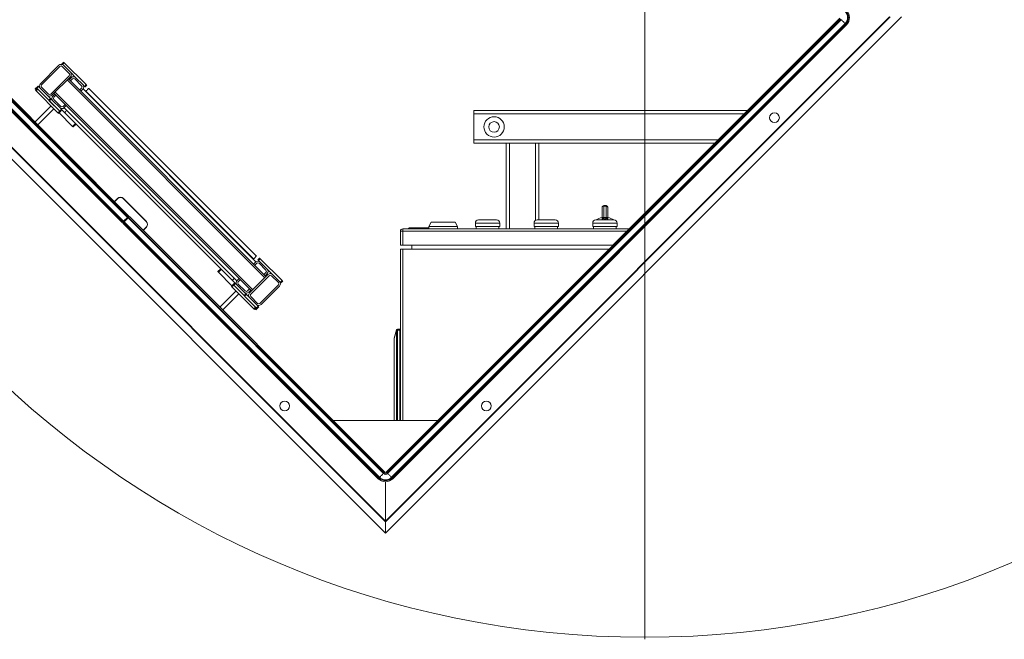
# Model space of a CAD drawing. Header units: millimetres. Extents: x 42 to 14105, y 484 to 9997.
# Tile 2 of 132: x 701 to 1909, y 874 to 1634. Entities that reach past the tile are written whole.
import ezdxf

# ---------------------------------------------------------------- set-up
doc = ezdxf.new("R2010")
doc.units = ezdxf.units.MM
doc.header["$LTSCALE"] = 25

# ---------------------------------------------------------------- blocks, each defined once
blk = doc.blocks.new('SW_CENTERMARKSYMBOL_0')
at = {"color": 0, "linetype": 'Continuous', "lineweight": 0}
blk.add_line((0, -5), (0, -1152.5), dxfattribs=at)

msp = doc.modelspace()

# ---------------------------------------------------------------- linework, layer by layer
at = {"color": 7, "linetype": 'Continuous', "lineweight": 15}
for p, q in [((1149.96, 1003.888), (445.989, 1707.858)), ((1149.96, 1017.726), (459.827, 1707.858)), ((460.622, 1707.858), (1149.96, 1018.52)), ((519.979, 1704.374), (833.227, 1391.126)), ((520.754, 1705.15), (834.003, 1391.901)), ((834.908, 1392.807), (521.66, 1706.055)), ((513.599, 1697.994), (826.847, 1384.746)), ((514.504, 1698.9), (827.753, 1385.651)), ((515.28, 1699.675), (828.528, 1386.427)), ((1149.96, 1018.52), (1768.587, 1637.148)), ((1769.382, 1637.148), (1149.96, 1017.726)), ((1783.219, 1637.148), (1149.96, 1003.888)), ((1707.549, 1635.344), (1150.879, 1078.675)), ((1708.454, 1634.439), (1151.784, 1077.769)), ((1709.23, 1633.663), (1152.56, 1076.994)), ((1708.454, 1634.439), (1709.23, 1633.663)), ((1713.929, 1628.965), (1157.259, 1072.295)), ((1714.704, 1628.189), (1158.034, 1071.519)), ((1158.94, 1070.614), (1715.61, 1627.284)), ((1713.929, 1628.965), (1714.704, 1628.189)), ((749.008, 1577.729), (726.381, 1555.101)), ((750.422, 1576.314), (727.795, 1553.687)), ((752.897, 1579.496), (755.018, 1581.618)), ((761.736, 1567.829), (753.251, 1576.314)), ((755.726, 1580.911), (753.604, 1578.789)), ((753.604, 1578.789), (754.665, 1577.729)), ((763.15, 1569.243), (754.665, 1577.729)), ((755.726, 1580.911), (782.596, 1554.04)), ((739.109, 1542.373), (761.736, 1565.001)), ((740.523, 1540.959), (763.15, 1563.586)), ((1001.799, 1317.16), (759.261, 1559.697)), ((1003.213, 1318.574), (760.675, 1561.112)), ((764.211, 1562.526), (761.736, 1560.051)), ((763.15, 1569.243), (769.868, 1562.526)), ((765.625, 1561.112), (763.15, 1558.637)), ((776.939, 1552.626), (768.453, 1561.112)), ((778.353, 1554.04), (769.868, 1562.526)), ((720.017, 1548.737), (723.552, 1552.273)), ((720.37, 1546.969), (722.491, 1549.091)), ((724.259, 1551.566), (720.724, 1548.03)), ((721.077, 1547.677), (720.724, 1548.03)), ((723.199, 1548.384), (721.077, 1546.262)), ((723.199, 1548.384), (750.069, 1521.514)), ((726.381, 1549.444), (724.259, 1551.566)), ((726.381, 1549.444), (734.866, 1540.959)), ((727.795, 1550.858), (736.28, 1542.373)), ((774.464, 1547.323), (776.939, 1549.798)), ((775.878, 1545.909), (778.353, 1548.384)), ((778.353, 1554.04), (780.474, 1551.919)), ((990.839, 1336.605), (778.706, 1548.737)), ((780.474, 1551.919), (782.596, 1554.04)), ((783.303, 1553.333), (781.181, 1551.212)), ((991.546, 1343.676), (785.778, 1549.444)), ((721.077, 1546.262), (747.947, 1519.392)), ((738.755, 1537.07), (734.866, 1540.959)), ((736.634, 1534.949), (738.755, 1537.07)), ((739.462, 1536.363), (737.341, 1534.241)), ((739.462, 1536.363), (741.583, 1534.241)), ((744.058, 1542.373), (741.583, 1539.898)), ((985.535, 1300.896), (742.998, 1543.434)), ((745.472, 1540.959), (742.998, 1538.484)), ((742.998, 1535.656), (751.483, 1527.17)), ((986.949, 1302.31), (744.412, 1544.848)), ((781.888, 1545.555), (782.313, 1545.979)), ((988.081, 1340.211), (782.313, 1545.979)), ((739.462, 1527.878), (719.65, 1508.065)), ((742.998, 1524.342), (723.185, 1504.53)), ((737.341, 1534.241), (750.069, 1521.514)), ((741.583, 1534.241), (750.069, 1525.756)), ((750.069, 1525.756), (752.19, 1523.635)), ((750.069, 1521.514), (752.19, 1523.635)), ((752.897, 1522.928), (750.776, 1520.806)), ((752.19, 1523.635), (752.897, 1522.928)), ((756.079, 1519.746), (752.897, 1522.928)), ((754.311, 1527.17), (756.786, 1529.645)), ((967.504, 1313.271), (755.372, 1525.403)), ((755.726, 1525.756), (758.2, 1528.231)), ((747.947, 1519.392), (750.069, 1521.514)), ((750.776, 1520.806), (748.654, 1518.685)), ((765.979, 1502.775), (749.362, 1519.392)), ((961.847, 1313.978), (756.079, 1519.746)), ((1258.158, 1522.117), (1594.322, 1522.117)), ((1258.158, 1518.117), (1258.158, 1522.117)), ((1258.158, 1518.117), (1258.158, 1486.117)), ((765.979, 1502.775), (769.514, 1506.311)), ((770.221, 1505.604), (766.686, 1502.068)), ((1258.158, 1482.117), (1258.158, 1486.117)), ((1298.158, 1482.117), (1258.158, 1482.117)), ((1298.158, 1377.117), (1298.158, 1482.117)), ((1298.158, 1482.117), (1302.158, 1482.117)), ((1302.158, 1482.117), (1334.158, 1482.117)), ((1334.158, 1482.117), (1338.158, 1482.117)), ((1554.322, 1482.117), (1338.158, 1482.117)), ((1338.158, 1482.117), (1338.158, 1388.117)), ((817.23, 1410.484), (821.155, 1414.409)), ((821.332, 1414.232), (817.407, 1410.308)), ((821.155, 1414.409), (821.332, 1414.232)), ((828.226, 1414.409), (828.049, 1414.232)), ((856.334, 1385.948), (828.049, 1414.232)), ((828.226, 1414.409), (856.51, 1386.125)), ((1415.658, 1403), (1415.658, 1403.57)), ((1415.658, 1391.08), (1415.658, 1403)), ((1420.658, 1405.57), (1417.658, 1405.57)), ((1420.658, 1405.05), (1417.658, 1405.05)), ((1417.658, 1405.05), (1417.658, 1391.054)), ((1420.658, 1391.054), (1420.658, 1405.05)), ((1422.658, 1403.57), (1422.658, 1403)), ((1422.658, 1403), (1422.658, 1391.08)), ((833.227, 1391.126), (828.528, 1386.427)), ((831.762, 1389.66), (832.469, 1388.953)), ((834.003, 1391.901), (833.227, 1391.126)), ((834.71, 1391.194), (833.934, 1390.419)), ((1147.359, 1076.994), (833.934, 1390.419)), ((834.908, 1392.807), (834.003, 1391.901)), ((1148.135, 1077.769), (834.71, 1391.194)), ((1149.04, 1078.675), (835.615, 1392.1)), ((1415.658, 1391.08), (1415.658, 1388.864)), ((1417.658, 1391.054), (1417.658, 1390.054)), ((1420.658, 1391.054), (1417.658, 1391.054)), ((1420.658, 1390.054), (1420.658, 1391.054)), ((1422.658, 1391.08), (1422.658, 1388.864)), ((827.753, 1385.651), (826.847, 1384.746)), ((827.555, 1384.039), (1140.98, 1070.614)), ((828.528, 1386.427), (827.753, 1385.651)), ((829.236, 1385.72), (828.46, 1384.944)), ((1141.885, 1071.519), (828.46, 1384.944)), ((1142.661, 1072.295), (829.236, 1385.72)), ((829.994, 1387.893), (830.701, 1387.185)), ((852.409, 1375.306), (856.334, 1379.23)), ((856.51, 1379.054), (852.586, 1375.129)), ((856.51, 1386.125), (856.334, 1385.948)), ((856.51, 1379.054), (856.334, 1379.23)), ((1203.158, 1378.117), (1178.158, 1378.117)), ((1178.158, 1377.117), (1178.158, 1378.117)), ((1179.158, 1378.217), (1179.158, 1378.117)), ((1179.158, 1378.217), (1203.158, 1378.217)), ((1183.408, 1378.227), (1183.408, 1378.217)), ((1183.408, 1378.227), (1183.609, 1378.227)), ((1183.609, 1378.227), (1183.609, 1378.217)), ((1183.609, 1378.227), (1203.158, 1378.227)), ((1190.825, 1378.367), (1190.825, 1378.227)), ((1191.248, 1378.367), (1190.825, 1378.367)), ((1191.37, 1378.367), (1191.37, 1378.227)), ((1192.07, 1378.367), (1191.37, 1378.367)), ((1192.07, 1378.367), (1192.07, 1378.227)), ((1192.588, 1378.367), (1192.07, 1378.367)), ((1192.588, 1378.367), (1192.588, 1378.227)), ((1193.87, 1378.367), (1193.87, 1378.227)), ((1194.143, 1378.367), (1193.87, 1378.367)), ((1194.143, 1378.367), (1194.143, 1378.227)), ((1195.4, 1378.367), (1194.143, 1378.367)), ((1195.4, 1378.367), (1195.4, 1378.227)), ((1195.963, 1378.367), (1195.4, 1378.367)), ((1195.963, 1378.367), (1195.963, 1378.227)), ((1197.22, 1378.367), (1195.963, 1378.367)), ((1197.22, 1378.367), (1197.22, 1378.227)), ((1197.38, 1378.367), (1197.22, 1378.367)), ((1197.38, 1378.367), (1197.38, 1378.227)), ((1197.493, 1378.367), (1197.38, 1378.367)), ((1198.241, 1378.367), (1197.493, 1378.367)), ((1197.493, 1378.367), (1197.493, 1378.227)), ((1198.241, 1378.367), (1198.241, 1378.227)), ((1199.159, 1378.367), (1198.241, 1378.367)), ((1199.159, 1378.367), (1199.159, 1378.227)), ((1199.736, 1378.367), (1199.159, 1378.367)), ((1199.736, 1378.367), (1199.736, 1378.227)), ((1199.864, 1378.367), (1199.864, 1378.227)), ((1200.264, 1378.367), (1200.088, 1378.367)), ((1200.088, 1378.367), (1200.088, 1378.227)), ((1200.264, 1378.367), (1200.264, 1378.227)), ((1200.916, 1378.367), (1200.264, 1378.367)), ((1200.916, 1378.367), (1200.916, 1378.227)), ((1201.499, 1378.367), (1200.916, 1378.367)), ((1201.499, 1378.367), (1201.499, 1378.227)), ((1202.082, 1378.367), (1201.499, 1378.367)), ((1202.082, 1378.367), (1202.082, 1378.227)), ((1202.732, 1378.367), (1202.082, 1378.367)), ((1202.732, 1378.367), (1202.732, 1378.227)), ((1202.941, 1378.367), (1202.732, 1378.367)), ((1202.941, 1378.367), (1202.941, 1378.227)), ((1203.158, 1378.367), (1202.941, 1378.367)), ((1203.158, 1380.117), (1206.044, 1385.117)), ((1203.158, 1380.117), (1203.158, 1377.117)), ((1238.158, 1380.117), (1203.158, 1380.117)), ((1206.044, 1385.117), (1235.271, 1385.117)), ((1235.271, 1385.117), (1238.158, 1380.117)), ((1238.158, 1380.117), (1238.158, 1377.117)), ((1260.158, 1384.117), (1260.158, 1380.117)), ((1260.158, 1380.117), (1290.158, 1380.117)), ((1261.158, 1380.117), (1261.158, 1377.117)), ((1264.158, 1388.117), (1286.158, 1388.117)), ((1289.158, 1377.117), (1289.158, 1380.117)), ((1290.158, 1380.117), (1290.158, 1384.117)), ((1332.158, 1384.117), (1332.158, 1380.117)), ((1332.158, 1380.117), (1362.158, 1380.117)), ((1333.158, 1380.117), (1333.158, 1377.117)), ((1336.158, 1388.117), (1358.158, 1388.117)), ((1361.158, 1377.117), (1361.158, 1380.117)), ((1362.158, 1380.117), (1362.158, 1384.117)), ((1404.158, 1384.117), (1404.158, 1380.117)), ((1404.158, 1380.117), (1434.158, 1380.117)), ((1405.158, 1380.117), (1405.158, 1377.117)), ((1408.158, 1388.117), (1430.158, 1388.117)), ((1433.158, 1377.117), (1433.158, 1380.117)), ((1434.158, 1380.117), (1434.158, 1384.117)), ((1168.158, 1374.117), (1171.158, 1374.117)), ((1168.158, 1357.117), (1168.158, 1374.117)), ((1171.158, 1377.117), (1449.322, 1377.117)), ((1171.158, 1377.117), (1171.158, 1374.117)), ((1171.158, 1374.117), (1171.158, 1357.117)), ((1171.158, 1357.117), (1168.158, 1357.117)), ((1171.158, 1357.117), (1429.322, 1357.117)), ((1182.158, 1357.117), (1182.158, 1352.117)), ((1168.158, 1142.173), (1168.158, 1352.117)), ((1168.158, 1352.117), (1171.158, 1352.117)), ((1171.158, 1352.117), (1424.322, 1352.117)), ((987.657, 1339.787), (988.081, 1340.211)), ((990.485, 1336.252), (988.01, 1333.777)), ((991.899, 1334.837), (989.424, 1332.363)), ((993.313, 1339.08), (995.435, 1341.201)), ((996.142, 1340.494), (994.02, 1338.373)), ((994.02, 1338.373), (996.142, 1336.252)), ((1003.213, 1326.352), (994.728, 1334.837)), ((996.142, 1340.494), (1023.012, 1313.624)), ((1004.627, 1327.766), (996.142, 1336.252)), ((944.169, 1324.584), (947.705, 1328.12)), ((948.412, 1327.413), (944.877, 1323.877)), ((961.494, 1307.26), (944.877, 1323.877)), ((1005.688, 1321.049), (983.06, 1298.421)), ((1007.102, 1319.635), (984.475, 1297.007)), ((1000.738, 1321.049), (1003.213, 1323.524)), ((1002.152, 1319.635), (1004.627, 1322.109)), ((1004.627, 1327.766), (1011.345, 1321.049)), ((1018.416, 1311.149), (1009.93, 1319.635)), ((1019.83, 1312.564), (1011.345, 1321.049)), ((960.786, 1306.553), (962.908, 1308.674)), ((963.615, 1307.967), (961.494, 1305.846)), ((961.494, 1305.846), (988.364, 1278.976)), ((965.029, 1310.796), (961.847, 1313.978)), ((962.908, 1308.674), (965.029, 1310.796)), ((965.736, 1310.089), (963.615, 1307.967)), ((963.615, 1307.967), (990.485, 1281.097)), ((963.615, 1307.967), (976.343, 1295.239)), ((965.029, 1310.796), (965.736, 1310.089)), ((965.736, 1310.089), (967.858, 1307.967)), ((970.332, 1316.099), (967.858, 1313.624)), ((967.858, 1307.967), (976.343, 1299.482)), ((971.747, 1314.685), (969.272, 1312.21)), ((969.272, 1309.382), (977.757, 1300.896)), ((995.788, 1285.693), (1018.416, 1308.321)), ((997.202, 1284.279), (1019.83, 1306.907)), ((1020.891, 1311.503), (1023.012, 1313.624)), ((1023.719, 1312.917), (1021.598, 1310.796)), ((946.631, 1281.084), (966.443, 1300.896)), ((950.166, 1277.548), (969.979, 1297.361)), ((976.343, 1299.482), (978.464, 1297.361)), ((976.343, 1295.239), (978.464, 1297.361)), ((979.171, 1296.654), (977.05, 1294.532)), ((983.06, 1292.765), (979.171, 1296.654)), ((980.585, 1300.896), (983.06, 1303.371)), ((982, 1299.482), (984.475, 1301.957)), ((984.475, 1294.179), (992.96, 1285.693)), ((983.06, 1292.765), (991.546, 1284.279)), ((988.364, 1278.976), (990.485, 1281.097)), ((990.131, 1278.622), (993.667, 1282.158)), ((994.374, 1281.451), (990.839, 1277.915)), ((993.667, 1282.158), (991.546, 1284.279)), ((991.192, 1280.39), (989.071, 1278.269)), ((990.131, 1278.622), (989.778, 1278.976)), ((1160.587, 1242.921), (1163.289, 1253.005)), ((1163.289, 1252.617), (1160.587, 1242.533)), ((1164.738, 1252.617), (1163.289, 1252.617)), ((1164.738, 1252.617), (1164.738, 1254.117)), ((1164.738, 1254.117), (1167.658, 1254.117)), ((1167.658, 1252.617), (1164.738, 1252.617)), ((1167.658, 1142.173), (1167.658, 1254.117)), ((1168.158, 1254.117), (1167.658, 1254.117)), ((1167.658, 1252.617), (1167.658, 1142.173)), ((1160.587, 1242.533), (1160.587, 1242.921)), ((1160.587, 1142.173), (1160.587, 1242.533)), ((1214.377, 1142.173), (1085.542, 1142.173)), ((1148.135, 1077.769), (1147.359, 1076.994)), ((1151.784, 1077.769), (1152.56, 1076.994)), ((1142.661, 1072.295), (1141.885, 1071.519)), ((1149.96, 1066.885), (1149.96, 1018.52)), ((1157.259, 1072.295), (1158.034, 1071.519)), ((1149.96, 1018.52), (1149.96, 1017.726)), ((1149.96, 1017.726), (1149.96, 1018.52)), ((1149.96, 1017.726), (1149.96, 1003.888))]:
    msp.add_line(p, q, dxfattribs=at)
at = {"color": 8, "linetype": 'Continuous', "lineweight": 15}
for p, q in [((1590.322, 1518.117), (1258.158, 1518.117)), ((1258.158, 1486.117), (1558.322, 1486.117)), ((1302.158, 1482.117), (1302.158, 1377.117)), ((1334.158, 1387.581), (1334.158, 1482.117)), ((1417.658, 1405.57), (1417.658, 1405.05)), ((1420.658, 1405.05), (1420.658, 1405.57)), ((829.473, 1387.372), (830.18, 1386.665)), ((1290.158, 1384.117), (1260.158, 1384.117)), ((1362.158, 1384.117), (1332.158, 1384.117)), ((1434.158, 1384.117), (1404.158, 1384.117)), ((1446.322, 1374.117), (1171.158, 1374.117)), ((1171.158, 1352.117), (1171.158, 1142.173)), ((1163.289, 1142.173), (1163.289, 1252.617)), ((1164.738, 1252.617), (1164.738, 1142.173)), ((1149.95, 1066.894), (1149.96, 1066.885)), ((1149.96, 1066.885), (1149.969, 1066.894))]:
    msp.add_line(p, q, dxfattribs=at)
at = {"color": 7, "linetype": 'Continuous', "lineweight": 15, "flags": 128}
for points in [[(1709.23, 1633.663), (1709.761, 1633.132), (1710.34, 1632.553), (1710.951, 1631.942), (1711.579, 1631.314), (1712.207, 1630.686), (1712.818, 1630.075), (1713.397, 1629.496), (1713.929, 1628.965)], [(753.604, 1578.789), (753.466, 1578.927), (753.334, 1579.06), (753.211, 1579.182), (753.104, 1579.289), (753.016, 1579.377), (752.951, 1579.442), (752.911, 1579.483), (752.897, 1579.496)], [(755.018, 1581.618), (755.032, 1581.604), (755.072, 1581.564), (755.138, 1581.498), (755.226, 1581.411), (755.333, 1581.303), (755.455, 1581.181), (755.588, 1581.048), (755.726, 1580.911)], [(720.724, 1548.03), (720.586, 1548.168), (720.453, 1548.301), (720.331, 1548.423), (720.224, 1548.53), (720.136, 1548.618), (720.07, 1548.683), (720.03, 1548.724), (720.017, 1548.737)], [(721.077, 1546.262), (720.939, 1546.4), (720.807, 1546.533), (720.684, 1546.655), (720.577, 1546.762), (720.489, 1546.85), (720.424, 1546.916), (720.384, 1546.956), (720.37, 1546.969)], [(722.491, 1549.091), (722.505, 1549.077), (722.545, 1549.037), (722.611, 1548.972), (722.699, 1548.884), (722.806, 1548.776), (722.928, 1548.654), (723.061, 1548.522), (723.199, 1548.384)], [(723.552, 1552.273), (723.566, 1552.259), (723.606, 1552.219), (723.671, 1552.154), (723.759, 1552.066), (723.866, 1551.958), (723.989, 1551.836), (724.121, 1551.704), (724.259, 1551.566)], [(781.181, 1551.212), (781.168, 1551.226), (781.128, 1551.266), (781.062, 1551.331), (780.974, 1551.419), (780.867, 1551.526), (780.745, 1551.649), (780.612, 1551.781), (780.474, 1551.919)], [(782.313, 1545.979), (782.989, 1546.655), (783.639, 1547.305), (784.238, 1547.904), (784.763, 1548.429), (785.194, 1548.86), (785.514, 1549.181), (785.711, 1549.378), (785.778, 1549.444)], [(782.596, 1554.04), (782.734, 1553.903), (782.866, 1553.77), (782.988, 1553.648), (783.096, 1553.54), (783.183, 1553.453), (783.249, 1553.387), (783.289, 1553.347), (783.303, 1553.333)], [(738.755, 1537.07), (738.769, 1537.056), (738.809, 1537.016), (738.874, 1536.951), (738.962, 1536.863), (739.069, 1536.756), (739.191, 1536.633), (739.324, 1536.501), (739.462, 1536.363)], [(748.654, 1518.685), (748.641, 1518.699), (748.601, 1518.739), (748.535, 1518.804), (748.447, 1518.892), (748.34, 1518.999), (748.218, 1519.122), (748.085, 1519.254), (747.947, 1519.392)], [(750.069, 1521.514), (750.207, 1521.376), (750.339, 1521.243), (750.461, 1521.121), (750.569, 1521.014), (750.657, 1520.926), (750.722, 1520.86), (750.762, 1520.82), (750.776, 1520.806)], [(750.776, 1520.806), (750.762, 1520.82), (750.722, 1520.86), (750.657, 1520.926), (750.569, 1521.014), (750.461, 1521.121), (750.339, 1521.243), (750.207, 1521.376), (750.069, 1521.514)], [(756.079, 1519.746), (756.146, 1519.812), (756.343, 1520.01), (756.663, 1520.33), (757.094, 1520.761), (757.619, 1521.286), (758.218, 1521.885), (758.554, 1522.221)], [(766.686, 1502.068), (766.672, 1502.082), (766.632, 1502.122), (766.566, 1502.187), (766.479, 1502.275), (766.371, 1502.382), (766.249, 1502.505), (766.117, 1502.637), (765.979, 1502.775)], [(833.934, 1390.419), (833.403, 1389.887), (832.824, 1389.309), (832.213, 1388.697), (831.585, 1388.069), (830.957, 1387.441), (830.346, 1386.83), (829.767, 1386.251), (829.236, 1385.72)], [(835.615, 1392.1), (835.575, 1392.059), (835.46, 1391.944), (835.288, 1391.772), (835.085, 1391.569), (834.882, 1391.366), (834.71, 1391.194)], [(828.46, 1384.944), (828.288, 1384.772), (828.085, 1384.569), (827.882, 1384.366), (827.71, 1384.194), (827.595, 1384.079), (827.555, 1384.039)], [(988.081, 1340.211), (988.757, 1340.887), (989.407, 1341.537), (990.006, 1342.136), (990.531, 1342.661), (990.962, 1343.092), (991.282, 1343.412), (991.479, 1343.61), (991.546, 1343.676)], [(994.02, 1338.373), (993.883, 1338.511), (993.75, 1338.643), (993.628, 1338.766), (993.52, 1338.873), (993.433, 1338.961), (993.367, 1339.026), (993.327, 1339.066), (993.313, 1339.08)], [(995.435, 1341.201), (995.448, 1341.188), (995.489, 1341.148), (995.554, 1341.082), (995.642, 1340.994), (995.749, 1340.887), (995.871, 1340.765), (996.004, 1340.632), (996.142, 1340.494)], [(944.877, 1323.877), (944.739, 1324.015), (944.606, 1324.148), (944.484, 1324.27), (944.377, 1324.377), (944.289, 1324.465), (944.223, 1324.531), (944.183, 1324.571), (944.169, 1324.584)], [(961.494, 1305.846), (961.356, 1305.984), (961.223, 1306.117), (961.101, 1306.239), (960.994, 1306.346), (960.906, 1306.434), (960.84, 1306.499), (960.8, 1306.54), (960.786, 1306.553)], [(961.847, 1313.978), (961.914, 1314.044), (962.111, 1314.241), (962.431, 1314.562), (962.862, 1314.993), (963.387, 1315.518), (963.986, 1316.117), (964.322, 1316.453)], [(962.908, 1308.674), (962.921, 1308.661), (962.962, 1308.621), (963.027, 1308.555), (963.115, 1308.467), (963.222, 1308.36), (963.344, 1308.238), (963.477, 1308.105), (963.615, 1307.967)], [(963.615, 1307.967), (963.477, 1308.105), (963.344, 1308.238), (963.222, 1308.36), (963.115, 1308.467), (963.027, 1308.555), (962.962, 1308.621), (962.921, 1308.661), (962.908, 1308.674)], [(1021.598, 1310.796), (1021.584, 1310.809), (1021.544, 1310.85), (1021.478, 1310.915), (1021.391, 1311.003), (1021.283, 1311.11), (1021.161, 1311.232), (1021.029, 1311.365), (1020.891, 1311.503)], [(1023.012, 1313.624), (1023.15, 1313.486), (1023.282, 1313.354), (1023.405, 1313.231), (1023.512, 1313.124), (1023.6, 1313.036), (1023.665, 1312.971), (1023.705, 1312.931), (1023.719, 1312.917)], [(978.464, 1297.361), (978.602, 1297.223), (978.735, 1297.09), (978.857, 1296.968), (978.964, 1296.861), (979.052, 1296.773), (979.117, 1296.707), (979.158, 1296.667), (979.171, 1296.654)], [(990.485, 1281.097), (990.623, 1280.959), (990.756, 1280.827), (990.878, 1280.704), (990.985, 1280.597), (991.073, 1280.509), (991.138, 1280.444), (991.178, 1280.404), (991.192, 1280.39)], [(993.667, 1282.158), (993.805, 1282.02), (993.938, 1281.887), (994.06, 1281.765), (994.167, 1281.658), (994.255, 1281.57), (994.32, 1281.505), (994.36, 1281.464), (994.374, 1281.451)], [(989.071, 1278.269), (989.057, 1278.282), (989.017, 1278.323), (988.952, 1278.388), (988.864, 1278.476), (988.756, 1278.583), (988.634, 1278.705), (988.502, 1278.838), (988.364, 1278.976)], [(990.839, 1277.915), (990.825, 1277.929), (990.785, 1277.969), (990.719, 1278.034), (990.631, 1278.122), (990.524, 1278.23), (990.402, 1278.352), (990.269, 1278.484), (990.131, 1278.622)], [(1147.359, 1076.994), (1146.828, 1076.462), (1146.249, 1075.884), (1145.638, 1075.272), (1145.01, 1074.644), (1144.382, 1074.016), (1143.771, 1073.405), (1143.192, 1072.826), (1142.661, 1072.295)], [(1152.56, 1076.994), (1153.091, 1076.462), (1153.67, 1075.884), (1154.282, 1075.272), (1154.909, 1074.644), (1155.537, 1074.016), (1156.149, 1073.405), (1156.728, 1072.826), (1157.259, 1072.295)]]:
    msp.add_lwpolyline(points, dxfattribs=at)
at = {"color": 8, "linetype": 'Continuous', "lineweight": 15, "flags": 128}
for points in [[(1714.704, 1628.189), (1714.876, 1628.017), (1715.079, 1627.814), (1715.282, 1627.611), (1715.454, 1627.439), (1715.569, 1627.324), (1715.61, 1627.284)], [(1149.04, 1078.675), (1149, 1078.634), (1148.885, 1078.519), (1148.713, 1078.347), (1148.51, 1078.144), (1148.307, 1077.941), (1148.135, 1077.769)], [(1150.879, 1078.675), (1150.919, 1078.634), (1151.034, 1078.519), (1151.206, 1078.347), (1151.409, 1078.144), (1151.612, 1077.941), (1151.784, 1077.769)], [(1141.885, 1071.519), (1141.713, 1071.347), (1141.51, 1071.144), (1141.307, 1070.941), (1141.135, 1070.769), (1141.02, 1070.654), (1140.98, 1070.614)], [(1158.034, 1071.519), (1158.206, 1071.347), (1158.409, 1071.144), (1158.612, 1070.941), (1158.784, 1070.769), (1158.899, 1070.654), (1158.94, 1070.614)]]:
    msp.add_lwpolyline(points, dxfattribs=at)
at = {"color": 7, "linetype": 'Continuous', "lineweight": 15}
for centre, radius in [((1468.158, 2026.056), 1150), ((1283.158, 1502.117), 12.5), ((1627.257, 1513.404), 6), ((1283.158, 1502.117), 6.5), ((1026.216, 1159.851), 6), ((1273.703, 1159.851), 6)]:
    msp.add_circle(centre, radius, dxfattribs=at)
for centre, radius, start, end in [((1706.629, 1636.264), 10.322, 315, 45), ((1706.629, 1636.264), 11.419, 315, 45), ((1706.629, 1636.264), 12.7, 315, 45), ((751.836, 1574.9), 4, 45, 135), ((751.836, 1574.9), 2, 45, 135), ((760.322, 1566.415), 2, 315, 45), ((760.322, 1566.415), 4, 315, 45), ((767.039, 1559.697), 4, 45, 135), ((767.039, 1559.697), 2, 45, 135), ((729.209, 1552.273), 4, 135, 225), ((729.209, 1552.273), 2, 135, 225), ((775.524, 1551.212), 2, 315, 45), ((775.524, 1551.212), 4, 315, 45), ((737.694, 1543.787), 4, 225, 315), ((737.694, 1543.787), 2, 225, 315), ((744.412, 1537.07), 4, 135, 225), ((744.412, 1537.07), 2, 135, 225), ((752.897, 1528.585), 4, 225, 315), ((752.897, 1528.585), 2, 225, 315), ((824.691, 1410.874), 5, 45, 135), ((824.691, 1410.874), 4.75, 45, 135), ((1417.658, 1403.57), 2, 90, 180), ((1420.658, 1403.57), 2, 0, 90), ((1418.269, 1371.728), 19.258, 97.79415, 121.672643), ((1420.046, 1371.728), 19.258, 58.327357, 82.20585), ((852.975, 1382.589), 4.75, 315, 45), ((852.975, 1382.589), 5, 315, 45), ((1264.158, 1384.117), 4, 90, 180), ((1286.158, 1384.117), 4, 0, 90), ((1336.158, 1384.117), 4, 90, 180), ((1358.158, 1384.117), 4, 0, 90), ((1408.158, 1384.117), 4, 90, 180), ((1430.158, 1384.117), 4, 0, 90), ((1171.158, 1374.117), 3, 90, 180), ((993.313, 1333.423), 4, 45, 135), ((993.313, 1333.423), 2, 45, 135), ((1001.799, 1324.938), 2, 315, 45), ((1001.799, 1324.938), 4, 315, 45), ((1008.516, 1318.22), 4, 45, 135), ((1008.516, 1318.22), 2, 45, 135), ((970.686, 1310.796), 4, 135, 225), ((970.686, 1310.796), 2, 135, 225), ((1017.001, 1309.735), 2, 315, 45), ((1017.001, 1309.735), 4, 315, 45), ((979.171, 1302.31), 4, 225, 315), ((979.171, 1302.31), 2, 225, 315), ((985.889, 1295.593), 4, 135, 225), ((985.889, 1295.593), 2, 135, 225), ((994.374, 1287.108), 4, 225, 315), ((994.374, 1287.108), 2, 225, 315), ((1164.034, 1252.811), 0.77, 165.40467, 194.59533), ((1164.738, 1252.617), 1.5, 90, 165), ((1149.96, 1079.594), 3.678, 225, 315), ((1149.96, 1079.594), 2.581, 225, 315), ((1149.96, 1079.594), 1.3, 225, 315), ((1149.96, 1079.594), 12.7, 225, 315), ((1149.96, 1079.594), 11.419, 225, 315), ((1149.96, 1079.594), 10.322, 225, 315)]:
    msp.add_arc(centre, radius, start, end, dxfattribs=at)
for points, knots in [([(1417.658, 1405.05), (1417.502, 1405.039), (1417.124, 1405.013), (1416.562, 1404.764), (1416.062, 1404.309), (1415.738, 1403.709), (1415.659, 1403.247), (1415.658, 1403.01), (1415.658, 1403)], [0, 0, 0, 0, 0.14692384, 0.35662068, 0.56617622, 0.77615442, 0.98964417, 1, 1, 1, 1]), ([(1415.658, 1403), (1415.679, 1403.234), (1415.723, 1403.705), (1416.075, 1404.328), (1416.593, 1404.785), (1417.152, 1405.018), (1417.516, 1405.041), (1417.658, 1405.05)], [0, 0, 0, 0, 0.22112078, 0.44257827, 0.65644553, 0.86650209, 1, 1, 1, 1]), ([(1422.658, 1403), (1422.644, 1403.183), (1422.613, 1403.607), (1422.326, 1404.215), (1421.833, 1404.712), (1421.249, 1405.001), (1420.842, 1405.035), (1420.658, 1405.05)], [0, 0, 0, 0, 0.17273822, 0.4007624, 0.61616995, 0.82655588, 1, 1, 1, 1]), ([(1420.658, 1405.05), (1420.881, 1405.028), (1421.326, 1404.984), (1421.92, 1404.644), (1422.369, 1404.142), (1422.62, 1403.563), (1422.646, 1403.17), (1422.658, 1403)], [0, 0, 0, 0, 0.20967599, 0.41935557, 0.62892111, 0.83948137, 1, 1, 1, 1]), ([(1415.658, 1391.08), (1415.672, 1391.065), (1415.706, 1391.03), (1416.004, 1391.02), (1416.503, 1391.034), (1417.083, 1391.05), (1417.482, 1391.053), (1417.658, 1391.054)], [0, 0, 0, 0, 0.18128333, 0.4087454, 0.62383884, 0.83412897, 1, 1, 1, 1]), ([(1417.658, 1391.054), (1417.435, 1391.052), (1416.989, 1391.049), (1416.395, 1391.03), (1415.946, 1391.02), (1415.696, 1391.034), (1415.669, 1391.066), (1415.658, 1391.08)], [0, 0, 0, 0, 0.20967714, 0.41934524, 0.62892221, 0.83947529, 1, 1, 1, 1]), ([(1417.658, 1390.054), (1417.609, 1390.095), (1417.526, 1390.166), (1417.378, 1390.214), (1417.247, 1390.207), (1417.108, 1390.147), (1416.936, 1389.992), (1416.656, 1389.502), (1416.516, 1388.836), (1416.467, 1388.292), (1416.452, 1388.117)], [0, 0, 0, 0, 0.06869427, 0.1167107, 0.16499929, 0.20874443, 0.28003981, 0.4124402, 0.81055003, 1, 1, 1, 1]), ([(1420.658, 1390.054), (1420.643, 1390.04), (1420.443, 1389.847), (1420.095, 1389.538), (1419.598, 1389.24), (1419.148, 1389.15), (1418.674, 1389.253), (1418.169, 1389.577), (1417.837, 1389.887), (1417.658, 1390.054)], [0, 0, 0, 0, 0.01683418, 0.2359566, 0.3935824, 0.50007519, 0.61472871, 0.792943, 1, 1, 1, 1]), ([(1420.658, 1391.054), (1420.807, 1391.053), (1421.179, 1391.051), (1421.737, 1391.036), (1422.242, 1391.021), (1422.571, 1391.027), (1422.656, 1391.056), (1422.658, 1391.079), (1422.658, 1391.08)], [0, 0, 0, 0, 0.1409363, 0.35061611, 0.56019097, 0.77009606, 0.98340946, 1, 1, 1, 1]), ([(1422.658, 1391.08), (1422.636, 1391.062), (1422.592, 1391.026), (1422.24, 1391.021), (1421.722, 1391.037), (1421.163, 1391.051), (1420.799, 1391.053), (1420.658, 1391.054)], [0, 0, 0, 0, 0.22111563, 0.44258771, 0.65644017, 0.86650302, 1, 1, 1, 1]), ([(1421.864, 1388.117), (1421.832, 1388.425), (1421.769, 1389.044), (1421.568, 1389.734), (1421.293, 1390.08), (1421.152, 1390.178), (1421.016, 1390.216), (1420.88, 1390.202), (1420.757, 1390.142), (1420.688, 1390.081), (1420.658, 1390.054)], [0, 0, 0, 0, 0.33418512, 0.6713661, 0.74977793, 0.80925261, 0.85490788, 0.90068513, 0.95603006, 1, 1, 1, 1]), ([(1193.87, 1378.367), (1193.833, 1378.367), (1193.757, 1378.367), (1193.104, 1378.367), (1192.54, 1378.367), (1192.195, 1378.367)], [0, 0, 0, 0, 0.27906402, 0.55961016, 1, 1, 1, 1])]:
    msp.add_open_spline(points, degree=3, knots=knots, dxfattribs=at)

# ---------------------------------------------------------------- block references
at = {"color": 7, "linetype": 'Continuous', "lineweight": 0}
msp.add_blockref('SW_CENTERMARKSYMBOL_0', (1468.158, 2026.056), dxfattribs=at)

doc.saveas('drawing.dxf')
